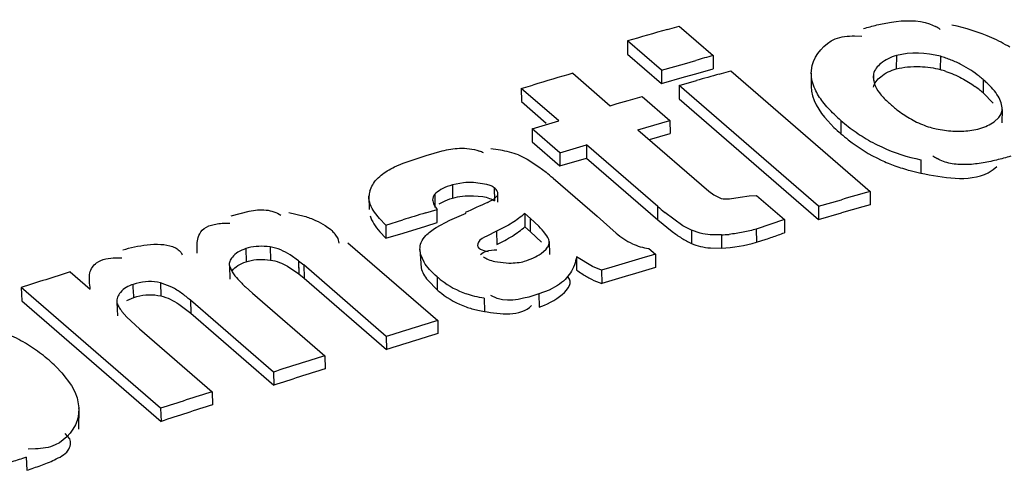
# Model space of a CAD drawing. Header units: inches. Extents: x 0 to 117, y 0 to 83.
# Tile 43 of 70: x 100.062 to 100.316, y 25.031 to 25.147. Entities that reach past the tile are written whole.
import ezdxf

# ---------------------------------------------------------------- set-up
doc = ezdxf.new("R2010")
doc.units = ezdxf.units.IN
doc.header["$LTSCALE"] = 6.4311023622
doc.header["$MEASUREMENT"] = 0
doc.layers.get('0').update_dxf_attribs({"linetype": 'CONTINUOUS'})

msp = doc.modelspace()

# ---------------------------------------------------------------- linework, layer by layer
at = {"color": 7, "linetype": 'CONTINUOUS'}
for p, q in [((100.2290362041, 25.1446562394), (100.2319805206, 25.1454962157)), ((100.2319805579, 25.145505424), (100.2407339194, 25.1379247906)), ((100.2965336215, 25.1460657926), (100.2980700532, 25.1453958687)), ((100.2771673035, 25.1429777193), (100.2790652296, 25.1429314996)), ((100.2187310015, 25.141690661), (100.2187331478, 25.1382817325)), ((100.227484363, 25.1341100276), (100.2187310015, 25.141690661)), ((100.2187331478, 25.1382817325), (100.2274865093, 25.130701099)), ((100.2407339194, 25.1379247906), (100.2407265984, 25.1345131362)), ((100.2879730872, 25.1378886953), (100.2879403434, 25.1344698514)), ((100.2993105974, 25.1377164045), (100.2992731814, 25.1342970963)), ((100.227484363, 25.1341100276), (100.2333730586, 25.1358112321)), ((100.2333730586, 25.1358112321), (100.2363174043, 25.1366572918)), ((100.2660478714, 25.1333804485), (100.2663018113, 25.1353338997)), ((100.2045831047, 25.1333571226), (100.2142385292, 25.1249952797)), ((100.227484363, 25.1341100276), (100.2274865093, 25.130701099)), ((100.2274865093, 25.130701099), (100.2333709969, 25.1323988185)), ((100.2333709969, 25.1323988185), (100.2363132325, 25.1332434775)), ((100.2363132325, 25.1332434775), (100.2407265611, 25.1345039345)), ((100.2423332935, 25.1331406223), (100.2452776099, 25.1339805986)), ((100.2452776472, 25.1339898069), (100.2811931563, 25.1028860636)), ((100.2660450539, 25.1333804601), (100.2660269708, 25.1299707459)), ((100.2819619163, 25.1322891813), (100.2822950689, 25.1305767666)), ((100.2820742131, 25.1331747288), (100.2819881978, 25.1322889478)), ((100.2820735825, 25.1331747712), (100.282060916, 25.1314678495)), ((100.1913335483, 25.1294561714), (100.1942778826, 25.1303260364)), ((100.2320280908, 25.1301750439), (100.2364446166, 25.1314502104)), ((100.2320280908, 25.1301750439), (100.2320302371, 25.1267661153)), ((100.2679435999, 25.0990713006), (100.2320280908, 25.1301750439)), ((100.3103327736, 25.131719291), (100.3102927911, 25.1282984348)), ((100.1913335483, 25.1294561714), (100.1913578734, 25.1260537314)), ((100.2009889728, 25.1210943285), (100.1913335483, 25.1294561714)), ((100.2188197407, 25.1263355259), (100.2224847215, 25.1274045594)), ((100.2224847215, 25.1274045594), (100.2296344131, 25.1212127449)), ((100.3102927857, 25.128298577), (100.3129253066, 25.1256858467)), ((100.1913578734, 25.1260537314), (100.1977410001, 25.1205257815)), ((100.2142385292, 25.1249952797), (100.2160710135, 25.1255319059)), ((100.2160710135, 25.1255319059), (100.2188197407, 25.1263355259)), ((100.2320302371, 25.1267661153), (100.2679457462, 25.095662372)), ((100.3152278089, 25.1239863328), (100.3151878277, 25.1205658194)), ((100.1940862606, 25.1190474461), (100.2009889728, 25.1210943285)), ((100.2213882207, 25.1188034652), (100.2296344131, 25.1212127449)), ((100.2296344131, 25.1212127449), (100.2296433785, 25.117805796)), ((100.2702829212, 25.1210496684), (100.2718626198, 25.119415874)), ((100.2736908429, 25.1211724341), (100.2736762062, 25.1177586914)), ((100.3131400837, 25.1208377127), (100.3143474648, 25.1219700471)), ((100.1940862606, 25.1190474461), (100.194115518, 25.1156464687)), ((100.2012359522, 25.1128556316), (100.1940862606, 25.1190474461)), ((100.2213882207, 25.1188034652), (100.2396633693, 25.1029767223)), ((100.2243297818, 25.1162549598), (100.2296433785, 25.117805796)), ((100.2982403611, 25.119015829), (100.3008895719, 25.1185835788)), ((100.194115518, 25.1156464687), (100.2012652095, 25.1094546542)), ((100.2012359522, 25.1128556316), (100.2081386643, 25.114902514)), ((100.2081386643, 25.114902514), (100.2081629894, 25.111500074)), ((100.226480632, 25.0990179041), (100.2081386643, 25.114902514)), ((100.1647113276, 25.1114752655), (100.1668170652, 25.112136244)), ((100.1668170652, 25.112136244), (100.1688591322, 25.1127688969)), ((100.1688591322, 25.1127688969), (100.1709217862, 25.1133326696)), ((100.1906125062, 25.112294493), (100.192877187, 25.1112198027)), ((100.2012359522, 25.1128556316), (100.2012652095, 25.1094546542)), ((100.1586961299, 25.1092146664), (100.1609200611, 25.1101759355)), ((100.1609200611, 25.1101759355), (100.1647113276, 25.1114752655)), ((100.192877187, 25.1112198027), (100.1958320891, 25.1092747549)), ((100.2012652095, 25.1094546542), (100.2081629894, 25.111500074)), ((100.2081629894, 25.111500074), (100.226504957, 25.0956154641)), ((100.2942698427, 25.1110599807), (100.2942504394, 25.1076448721)), ((100.3129296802, 25.108507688), (100.3138315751, 25.1093312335)), ((100.1958320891, 25.1092747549), (100.1976909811, 25.1078390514)), ((100.3116391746, 25.1077121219), (100.3129296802, 25.108507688)), ((100.1764278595, 25.105108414), (100.1735916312, 25.1045971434)), ((100.1735916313, 25.1045971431), (100.1736406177, 25.1012020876)), ((100.1824598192, 25.1047173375), (100.1790235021, 25.1051806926)), ((100.1995117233, 25.1063140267), (100.2108331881, 25.0965093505)), ((100.1523138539, 25.1029708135), (100.1528209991, 25.104230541)), ((100.1690267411, 25.1021562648), (100.1690803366, 25.0987622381)), ((100.1790229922, 25.1017859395), (100.1814152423, 25.1015576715)), ((100.1843062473, 25.1009843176), (100.1851896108, 25.1018132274)), ((100.184351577, 25.1038292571), (100.1843971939, 25.1004331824)), ((100.1851901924, 25.101812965), (100.1852125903, 25.1000912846)), ((100.2396634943, 25.1029767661), (100.2409203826, 25.1019882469)), ((100.2409203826, 25.1019882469), (100.2428305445, 25.1010391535)), ((100.2477344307, 25.1014608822), (100.2500067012, 25.1017511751)), ((100.2500067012, 25.1017511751), (100.2519521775, 25.1018852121)), ((100.251952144, 25.101885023), (100.2591352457, 25.0956642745)), ((100.2811931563, 25.1028860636), (100.2811858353, 25.0994744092)), ((100.1520809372, 25.1016358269), (100.1521407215, 25.0982448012)), ((100.1825855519, 25.1000573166), (100.1843062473, 25.1009843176)), ((100.2679435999, 25.0990713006), (100.2738322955, 25.1007725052)), ((100.1165311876, 25.0966241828), (100.1212264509, 25.0978361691)), ((100.131412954, 25.0974897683), (100.1354178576, 25.0965263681)), ((100.1547950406, 25.095886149), (100.1535105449, 25.0975467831)), ((100.1666850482, 25.097372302), (100.1696295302, 25.0982633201)), ((100.1696843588, 25.0948792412), (100.1696294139, 25.098272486)), ((100.17294128, 25.0955168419), (100.1771004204, 25.0972600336)), ((100.1922091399, 25.097187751), (100.1922527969, 25.0937910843)), ((100.1936791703, 25.0959146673), (100.1922091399, 25.097187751)), ((100.226504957, 25.0956154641), (100.226480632, 25.0990179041)), ((100.2329827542, 25.0940385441), (100.2282879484, 25.0974908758)), ((100.2679435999, 25.0990713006), (100.2679457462, 25.095662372)), ((100.2679457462, 25.095662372), (100.2738302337, 25.0973600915)), ((100.1147340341, 25.0947328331), (100.1162579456, 25.0947486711)), ((100.1563804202, 25.0942160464), (100.1547950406, 25.095886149)), ((100.15637989, 25.0942157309), (100.1607963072, 25.0955730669)), ((100.15637989, 25.0942157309), (100.1564443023, 25.0908253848)), ((100.1667421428, 25.0939769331), (100.1696844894, 25.0948700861)), ((100.1693718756, 25.0936133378), (100.17294128, 25.0955168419)), ((100.1958304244, 25.0939272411), (100.1936789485, 25.0959146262)), ((100.1937228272, 25.0925180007), (100.1936791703, 25.0959146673)), ((100.2157693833, 25.0921805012), (100.2108331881, 25.0965093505)), ((100.2265048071, 25.0956154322), (100.2302300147, 25.0925682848)), ((100.2591351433, 25.0956656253), (100.2518846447, 25.0931995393)), ((100.2591352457, 25.0956642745), (100.2591442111, 25.0922573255)), ((100.1433194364, 25.0919063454), (100.1440157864, 25.0907336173)), ((100.1548589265, 25.0924948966), (100.1564437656, 25.090825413)), ((100.1564443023, 25.0908253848), (100.1608575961, 25.0921802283)), ((100.1608575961, 25.0921802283), (100.1667421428, 25.0939769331)), ((100.1849600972, 25.0926417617), (100.1824054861, 25.0913800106)), ((100.1849598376, 25.0926419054), (100.1850106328, 25.0892469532)), ((100.1937228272, 25.0925180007), (100.1922527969, 25.0937910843)), ((100.1937230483, 25.0925180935), (100.1965529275, 25.0898264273)), ((100.2351553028, 25.0928818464), (100.2329827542, 25.0940385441)), ((100.2351553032, 25.0928817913), (100.23517918, 25.0894793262)), ((100.2374290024, 25.0921423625), (100.2351560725, 25.0928827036)), ((100.2428745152, 25.0916969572), (100.2428945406, 25.0882937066)), ((100.2518846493, 25.0931981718), (100.2518990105, 25.0897927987)), ((100.1077848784, 25.0869665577), (100.1078023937, 25.089725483)), ((100.1078023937, 25.089725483), (100.1080449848, 25.0910115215)), ((100.1440157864, 25.0907336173), (100.1442956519, 25.0895996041)), ((100.1466570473, 25.0896833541), (100.169776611, 25.0696612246)), ((100.1985181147, 25.0899986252), (100.1985621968, 25.0866022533)), ((100.2518990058, 25.0897941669), (100.2543844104, 25.0905756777)), ((100.1203155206, 25.0881545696), (100.120402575, 25.0847712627)), ((100.1265842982, 25.0886021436), (100.1266682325, 25.0852184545)), ((100.1338932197, 25.085027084), (100.1317475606, 25.0865432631)), ((100.1654279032, 25.0865771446), (100.1652098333, 25.0879737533)), ((100.1652098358, 25.0879736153), (100.1654903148, 25.0831860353)), ((100.1662649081, 25.0846869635), (100.1654266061, 25.0865765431)), ((100.1964096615, 25.0868916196), (100.1977247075, 25.088031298)), ((100.2241747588, 25.0881919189), (100.2258786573, 25.0867162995)), ((100.2258786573, 25.0867162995), (100.2259108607, 25.0833161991)), ((100.2400815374, 25.0883356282), (100.242894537, 25.0882942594)), ((100.0868125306, 25.0858025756), (100.0883825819, 25.0858216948)), ((100.1338936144, 25.0850271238), (100.1352795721, 25.0839378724)), ((100.1845234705, 25.0848453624), (100.1881524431, 25.0844469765)), ((100.2055298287, 25.086030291), (100.2055732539, 25.0826335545)), ((100.2096745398, 25.0835163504), (100.2055300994, 25.0860304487)), ((100.0751183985, 25.0821997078), (100.0802635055, 25.0777439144)), ((100.1161002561, 25.0837094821), (100.1168048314, 25.0821429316)), ((100.1161002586, 25.0837093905), (100.1161929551, 25.0803276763)), ((100.1310593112, 25.0836174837), (100.1339990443, 25.0816241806)), ((100.1339263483, 25.0835417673), (100.1339502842, 25.0831543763)), ((100.1339979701, 25.081624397), (100.1353601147, 25.0805538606)), ((100.1565270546, 25.0655370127), (100.135279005, 25.0839383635)), ((100.1352795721, 25.0839378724), (100.1353601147, 25.0805538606)), ((100.2120266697, 25.082566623), (100.2096745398, 25.0835163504)), ((100.2120268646, 25.0825666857), (100.2120689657, 25.0791695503)), ((100.0983512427, 25.0793413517), (100.0984559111, 25.0759642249)), ((100.1012878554, 25.0782184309), (100.0983518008, 25.0793420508)), ((100.135360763, 25.0805533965), (100.1566088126, 25.0621520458)), ((100.1672188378, 25.0800251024), (100.1696705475, 25.0775233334)), ((100.1696055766, 25.0809134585), (100.1696705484, 25.0775232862)), ((100.062471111, 25.0781078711), (100.0625944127, 25.0747361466)), ((100.0983866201, 25.0470041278), (100.062471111, 25.0781078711)), ((100.1202845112, 25.0782773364), (100.1220407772, 25.0767020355)), ((100.1220405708, 25.0767019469), (100.1406832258, 25.060556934)), ((100.1984723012, 25.0774525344), (100.1958752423, 25.0764649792)), ((100.1958752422, 25.0764649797), (100.1959296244, 25.0730715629)), ((100.200695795, 25.0786864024), (100.1984723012, 25.0774525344)), ((100.0625944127, 25.0747361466), (100.0985099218, 25.0436324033)), ((100.0871468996, 25.0742489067), (100.087260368, 25.0708738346)), ((100.0897060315, 25.0747978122), (100.091469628, 25.0755921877)), ((100.1030516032, 25.0738612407), (100.1061542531, 25.0714911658)), ((100.1060514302, 25.0748694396), (100.1061539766, 25.0714910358)), ((100.1274336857, 25.0563518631), (100.1060514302, 25.0748694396)), ((100.1817391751, 25.0753530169), (100.1818021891, 25.0719628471)), ((100.1851494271, 25.0752876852), (100.1834673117, 25.0760633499)), ((100.0883936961, 25.0719913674), (100.0897055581, 25.0705046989)), ((100.1061539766, 25.0714910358), (100.1275362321, 25.0529734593)), ((100.0897055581, 25.0705046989), (100.0929268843, 25.0674929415)), ((100.169776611, 25.0696612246), (100.1698489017, 25.0662733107)), ((100.0929266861, 25.0674928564), (100.1116361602, 25.0512899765)), ((100.1565270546, 25.0655370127), (100.1566088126, 25.0621520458)), ((100.1406832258, 25.060556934), (100.1407763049, 25.0571755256)), ((100.0713972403, 25.0577569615), (100.0729547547, 25.0561446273)), ((100.0729547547, 25.0561446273), (100.0754126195, 25.0529134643)), ((100.1274336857, 25.0563518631), (100.1275362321, 25.0529734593)), ((100.0754126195, 25.0529134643), (100.0762915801, 25.0512900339)), ((100.0762915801, 25.0512900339), (100.0769098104, 25.0496870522)), ((100.1116361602, 25.0512899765), (100.1117499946, 25.0479151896)), ((100.0769098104, 25.0496870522), (100.077356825, 25.0471278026)), ((100.0773309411, 25.0416552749), (100.0773592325, 25.0471278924)), ((100.0983866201, 25.0470041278), (100.0985099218, 25.0436324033)), ((100.0749817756, 25.0391121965), (100.0738147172, 25.0405256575)), ((100.0661780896, 25.036533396), (100.0642256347, 25.0365092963)), ((100.0637505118, 25.0343851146), (100.0638993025, 25.031021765))]:
    msp.add_line(p, q, dxfattribs=at)
for points in [[(100.1735916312, 25.1045971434), (100.1729064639, 25.1043783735), (100.1722640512, 25.1041457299), (100.171664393, 25.1038992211), (100.171105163, 25.103637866), (100.1705886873, 25.1033626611), (100.1701219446, 25.1030765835)], [(100.1701219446, 25.1030765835), (100.1697072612, 25.1027806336), (100.1693423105, 25.1024738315), (100.1690270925, 25.1021561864)], [(100.1701849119, 25.0996897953), (100.1706463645, 25.0999730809), (100.1711542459, 25.1002435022), (100.1717076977, 25.1005015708), (100.1723064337, 25.1007474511), (100.1729507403, 25.10098096), (100.1736406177, 25.1012020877)], [(100.242830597, 25.1010392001), (100.2433458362, 25.100983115), (100.2438695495, 25.1009568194), (100.244401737, 25.1009603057), (100.2449438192, 25.1009989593), (100.2454943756, 25.1010673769), (100.2460491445, 25.1011493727), (100.2466067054, 25.1012395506), (100.2471684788, 25.1013432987), (100.2477344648, 25.1014606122)], [(100.126584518, 25.0886025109), (100.1258441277, 25.0886894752), (100.1251132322, 25.0887419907), (100.1243918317, 25.0887600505), (100.1236779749, 25.0887432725), (100.1229736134, 25.0886920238), (100.1222846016, 25.0886074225), (100.1216128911, 25.0884898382), (100.1209565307, 25.0883388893), (100.1203155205, 25.0881545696)], [(100.1204025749, 25.0847712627), (100.1210638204, 25.0849589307), (100.1217338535, 25.0851118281), (100.122412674, 25.0852299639)], [(100.122412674, 25.0852299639), (100.1231003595, 25.0853130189), (100.123796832, 25.0853613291), (100.1245018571, 25.0853758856), (100.1252153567, 25.0853570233), (100.1259374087, 25.0853044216), (100.1266680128, 25.0852180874)], [(100.1338936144, 25.0850271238), (100.1338929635, 25.0846649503), (100.133897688, 25.0842970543), (100.1339077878, 25.0839234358), (100.1339703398, 25.0827682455)], [(100.1339703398, 25.0827682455), (100.1339834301, 25.0823857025), (100.1339926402, 25.0820044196), (100.1339979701, 25.081624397)], [(100.0983516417, 25.079341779), (100.0976017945, 25.0794909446), (100.0968414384, 25.0795919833), (100.0960705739, 25.0796448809), (100.0952863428, 25.0796496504), (100.0944916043, 25.0796062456), (100.0936949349, 25.0795145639), (100.092899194, 25.0793745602), (100.0921015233, 25.0791862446), (100.0913019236, 25.0789495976)], [(100.0914696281, 25.0755921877), (100.091462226, 25.0759649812), (100.0914503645, 25.0763372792), (100.0914340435, 25.0767090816), (100.0914110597, 25.0770796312), (100.0913836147, 25.0774496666), (100.0913583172, 25.077821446), (100.0913373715, 25.0781957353), (100.0913185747, 25.0785717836), (100.0913019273, 25.0789495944)], [(100.091469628, 25.0755921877), (100.0922590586, 25.0758222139), (100.0930451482, 25.0760052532), (100.0938278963, 25.0761413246), (100.0946072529, 25.0762307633)], [(100.0946072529, 25.0762307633), (100.0953832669, 25.0762732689), (100.0961560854, 25.0762679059), (100.0969257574, 25.0762143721), (100.0976922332, 25.0761129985), (100.0984555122, 25.0759637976)]]:
    msp.add_lwpolyline(points, dxfattribs=at)
for centre, radius, start, end in [((100.2931278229, 25.1360095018), 0.0106079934, 54.7244831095, 62.2317226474), ((100.2940025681, 25.1012932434), 0.0451910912, 65.7194952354, 79.4256772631), ((101.1754056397, 21.8366928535), 3.4406738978, 105.9652030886, 106.1437748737), ((100.2945109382, 25.1024055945), 0.0439680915, 58.893368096, 65.7273111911), ((100.6304766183, 23.7615765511), 1.4304574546, 105.8107167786, 105.9946541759), ((100.2917598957, 25.1107485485), 0.0280062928, 71.2793404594, 74.3570435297), ((100.291945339, 25.1113008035), 0.0274237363, 68.2069934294, 71.2759634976), ((101.0377060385, 22.2731556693), 2.9790591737, 106.23989793, 106.4464429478), ((101.0866036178, 22.1809594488), 3.0705318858, 105.9595698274, 106.0738896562), ((100.2917225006, 25.1073363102), 0.0279973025, 71.2108634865, 74.3560345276), ((100.2910048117, 25.1095931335), 0.02937641, 51.4656749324, 56.7284262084), ((100.2894242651, 25.1075905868), 0.0319275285, 49.0898988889, 51.4857637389), ((100.2906243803, 25.1057242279), 0.0299389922, 51.4852752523, 54.0446903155), ((100.2899548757, 25.1081476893), 0.031159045, 46.7564667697, 49.1563965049), ((100.2893827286, 25.104167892), 0.0319299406, 49.0899595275, 51.4810167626), ((100.3071280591, 25.1488236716), 0.0312833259, 226.6741816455, 229.1679802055), ((100.3101972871, 25.1522883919), 0.0359117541, 229.0772026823, 231.3077029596), ((100.3024625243, 25.1544782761), 0.0440123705, 226.0301568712, 229.1774823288), ((100.3073811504, 25.1487660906), 0.0314020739, 231.3006090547, 234.8016683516), ((100.3056431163, 25.1580195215), 0.0487714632, 229.0695207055, 231.9638021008), ((100.3022687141, 25.1536875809), 0.0432803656, 231.9486933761, 238.5250907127), ((100.3024362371, 25.1510540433), 0.0439968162, 225.9803348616, 229.1800332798), ((100.3048150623, 25.1536952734), 0.0475506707, 229.0912454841, 232.0397076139), ((100.3033842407, 25.1417140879), 0.023273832, 253.3014073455, 257.230643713), ((100.3027873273, 25.1546019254), 0.0443309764, 238.5704470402, 245.2184345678), ((100.1763504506, 25.1015389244), 0.0124762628, 65.0075126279, 70.3865425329), ((100.1805530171, 25.0840057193), 0.0300303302, 75.0510989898, 84.3421105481), ((100.1808528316, 25.0852345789), 0.0287657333, 70.1682524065, 74.9966711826), ((100.303365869, 25.1558821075), 0.0457357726, 245.2326358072, 258.5284053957), ((100.3033648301, 25.1200941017), 0.0100073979, 233.279054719, 240.6972459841), ((100.1542233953, 25.0541003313), 0.069117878, 49.0628797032, 51.0316774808), ((100.303616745, 25.1537936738), 0.0470896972, 255.1252725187, 258.5271539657), ((100.1783188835, 25.0838416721), 0.0213506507, 88.1087696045, 95.081337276), ((100.1584610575, 25.1012100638), 0.0063944, 164.0166459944, 176.1726894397), ((100.7315510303, 23.513640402), 1.6518155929, 105.8216723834, 106.0872225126), ((101.0395199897, 22.4358382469), 2.7694727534, 105.8916451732, 106.04992902), ((100.8010793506, 23.01051826), 2.1811501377, 106.9090374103, 107.0707858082), ((100.2868096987, 25.168578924), 0.0920777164, 229.0655150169, 230.5377944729), ((100.241280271, 25.1279720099), 0.0363098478, 272.5164215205, 275.6581385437), ((100.2105688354, 25.2216901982), 0.1382418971, 288.478488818, 289.8791697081), ((100.1879377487, 25.2847987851), 0.205285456, 289.8298365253, 290.2957483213), ((100.2411887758, 25.1263267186), 0.0380714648, 272.5680073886, 286.3389555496), ((100.1008287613, 25.0851334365), 0.0034510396, 22.803536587, 37.2785502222), ((100.9088281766, 22.7761757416), 2.4093507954, 106.4666904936, 106.8104911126), ((101.0750360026, 21.9636065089), 3.2749666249, 107.777500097, 108.0100174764), ((100.2299155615, 25.1173467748), 0.0423977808, 234.9600471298, 237.1773933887), ((101.1385569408, 22.0041830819), 3.2115295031, 106.5097194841, 106.7674611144), ((100.185833, 25.0996293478), 0.0247707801, 229.0734854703, 232.3373574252), ((100.1849373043, 25.0984523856), 0.023291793, 232.3125507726, 250.4637511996), ((100.1859074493, 25.0962511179), 0.0247865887, 229.0741901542, 232.2948385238), ((100.1850038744, 25.0950660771), 0.0232963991, 232.2705171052, 250.1509725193), ((100.1854316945, 25.0963343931), 0.0246346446, 250.2166633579, 257.6149841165), ((100.1858417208, 25.0981180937), 0.0264647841, 257.5761953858, 261.2201426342), ((100.8844267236, 22.7452242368), 2.4318078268, 107.0901494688, 107.4170357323), ((101.1246286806, 21.9686802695), 3.2413932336, 107.1310589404, 107.3761254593), ((100.0425690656, 25.0283184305), 0.0412058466, 59.4093747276, 66.6552351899), ((100.0433450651, 25.0296755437), 0.0396427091, 55.7234897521, 59.3766592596), ((100.0425980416, 25.0285987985), 0.0409531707, 52.2043890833, 55.7082707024), ((100.03959073, 25.0247438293), 0.0458423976, 49.0618971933, 52.1870423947), ((100.0417846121, 25.0271446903), 0.0425913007, 45.9509366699, 49.1750992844), ((100.8717393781, 22.729028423), 2.4434453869, 107.4089962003, 107.734893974), ((101.117421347, 21.950151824), 3.2568964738, 107.4497816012, 107.6941076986), ((100.8591312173, 22.7127870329), 2.4550563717, 107.7263730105, 108.0513049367), ((100.0684305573, 25.0467535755), 0.0089341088, 348.8310879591, 2.4006772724), ((101.1103044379, 21.9316155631), 3.2723656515, 107.7670372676, 108.0106398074)]:
    msp.add_arc(centre, radius, start, end, dxfattribs=at)
msp.add_ellipse((100.2487465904, 20.3475022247), major_axis=(2.8267585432, 4.7899596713), ratio=0.6502766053, start_param=0.7526871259, end_param=0.7540464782, dxfattribs=at)
for points, knots in [([(100.2794634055, 25.144886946), (100.2806206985, 25.1452099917), (100.2830130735, 25.1458473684), (100.2854416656, 25.1463435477), (100.2867008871, 25.1465365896)], [0, 0, 0, 0, 0.4853769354, 1, 1, 1, 1]), ([(100.2663018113, 25.1353338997), (100.2670673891, 25.1382533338), (100.2706721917, 25.1426030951), (100.2754945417, 25.1429540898), (100.2771673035, 25.1429777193)], [0, 0, 0, 0, 0.6433805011, 1, 1, 1, 1]), ([(100.2879730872, 25.1378886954), (100.2865381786, 25.1374883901), (100.2841351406, 25.1363948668), (100.2823418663, 25.1342456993), (100.2820742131, 25.1331747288)], [0, 0, 0, 0, 0.5743733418, 1, 1, 1, 1]), ([(100.2879403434, 25.1344698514), (100.2888890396, 25.1347345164), (100.2909322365, 25.1350587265), (100.2929922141, 25.1351004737), (100.2940622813, 25.135059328)], [0, 0, 0, 0, 0.4790990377, 1, 1, 1, 1]), ([(100.2940622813, 25.135059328), (100.2949743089, 25.1350242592), (100.2967285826, 25.1348679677), (100.2984584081, 25.1345244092), (100.2992725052, 25.1342964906)], [0, 0, 0, 0, 0.5191404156, 1, 1, 1, 1]), ([(100.3071209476, 25.134154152), (100.3063588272, 25.1346537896), (100.3047365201, 25.1356114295), (100.3030267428, 25.1364046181), (100.3021265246, 25.1367645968)], [0, 0, 0, 0, 0.4845212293, 1, 1, 1, 1]), ([(100.2670138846, 25.1292441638), (100.2667115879, 25.1299035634), (100.2662249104, 25.1312524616), (100.26604488, 25.1326815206), (100.2660478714, 25.1333804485)], [0, 0, 0, 0, 0.5092872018, 1, 1, 1, 1]), ([(100.2820475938, 25.1297575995), (100.2823152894, 25.1308277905), (100.2841055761, 25.1329760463), (100.2865067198, 25.1340696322), (100.2879403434, 25.1344698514)], [0, 0, 0, 0, 0.4256684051, 1, 1, 1, 1]), ([(100.3007400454, 25.1338416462), (100.3021314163, 25.1333680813), (100.3047234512, 25.1322423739), (100.3071165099, 25.1307470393), (100.3082031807, 25.1299591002)], [0, 0, 0, 0, 0.5226667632, 1, 1, 1, 1]), ([(100.2822950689, 25.1305767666), (100.2826035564, 25.1297646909), (100.2836214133, 25.1281381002), (100.2849228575, 25.1267659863), (100.2856631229, 25.1260661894)], [0, 0, 0, 0, 0.460266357, 1, 1, 1, 1]), ([(100.3152278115, 25.1239865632), (100.3152810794, 25.1251814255), (100.3142342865, 25.1278600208), (100.3123889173, 25.1298213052), (100.3113019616, 25.1308454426)], [0, 0, 0, 0, 0.4447141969, 1, 1, 1, 1]), ([(100.2719056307, 25.1228023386), (100.2708886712, 25.1237859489), (100.2690418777, 25.1257745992), (100.2675525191, 25.1280692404), (100.2670138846, 25.1292441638)], [0, 0, 0, 0, 0.5225881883, 1, 1, 1, 1]), ([(100.2892807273, 25.1231055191), (100.2903742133, 25.1223349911), (100.2927454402, 25.1208860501), (100.2953257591, 25.1198332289), (100.2966968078, 25.1194217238)], [0, 0, 0, 0, 0.4830674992, 1, 1, 1, 1]), ([(100.3143474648, 25.1219700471), (100.314597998, 25.1222750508), (100.3150126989, 25.1229021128), (100.3152117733, 25.1236386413), (100.3152272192, 25.1239863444)], [0, 0, 0, 0, 0.5314113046, 1, 1, 1, 1]), ([(100.3094836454, 25.1191008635), (100.3101705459, 25.1192925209), (100.3114486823, 25.1197632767), (100.3126258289, 25.1204537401), (100.3131400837, 25.1208377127)], [0, 0, 0, 0, 0.5263292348, 1, 1, 1, 1]), ([(100.3008895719, 25.1185835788), (100.3023697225, 25.1184252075), (100.3052595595, 25.1183494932), (100.3081422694, 25.1187263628), (100.3094836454, 25.1191008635)], [0, 0, 0, 0, 0.5166463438, 1, 1, 1, 1]), ([(100.1709217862, 25.1133326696), (100.1716545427, 25.1135124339), (100.173131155, 25.1138240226), (100.174633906, 25.1139883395), (100.1753863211, 25.1140197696)], [0, 0, 0, 0, 0.5004688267, 1, 1, 1, 1]), ([(100.1753863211, 25.1140197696), (100.1762450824, 25.114055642), (100.1779962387, 25.1139942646), (100.179706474, 25.1135876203), (100.180538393, 25.1132912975)], [0, 0, 0, 0, 0.4932265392, 1, 1, 1, 1]), ([(100.3174373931, 25.1119474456), (100.3162203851, 25.1116077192), (100.3137055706, 25.1109256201), (100.3111526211, 25.1103869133), (100.3098269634, 25.1101780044)], [0, 0, 0, 0, 0.4849394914, 1, 1, 1, 1]), ([(100.2840550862, 25.1109844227), (100.2852172, 25.110440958), (100.2876710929, 25.1094260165), (100.2902056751, 25.1086333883), (100.2915285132, 25.1082819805)], [0, 0, 0, 0, 0.4838201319, 1, 1, 1, 1]), ([(100.3019095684, 25.1101204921), (100.3013063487, 25.1102428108), (100.3001204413, 25.1105643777), (100.2989976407, 25.1110690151), (100.2984669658, 25.111367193)], [0, 0, 0, 0, 0.502772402, 1, 1, 1, 1]), ([(100.3098269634, 25.1101780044), (100.3084919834, 25.1099676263), (100.3058508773, 25.1096889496), (100.3031815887, 25.1098625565), (100.3019095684, 25.1101204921)], [0, 0, 0, 0, 0.5101055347, 1, 1, 1, 1]), ([(100.1528209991, 25.104230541), (100.1530912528, 25.1047465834), (100.1538039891, 25.105777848), (100.1547028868, 25.1066452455), (100.1552098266, 25.1070674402)], [0, 0, 0, 0, 0.4689280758, 1, 1, 1, 1]), ([(100.1552104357, 25.1070660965), (100.155711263, 25.1074828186), (100.1568412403, 25.108262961), (100.158050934, 25.108904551), (100.1586961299, 25.1092146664)], [0, 0, 0, 0, 0.4764768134, 1, 1, 1, 1]), ([(100.1843525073, 25.1038295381), (100.1841122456, 25.1040376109), (100.1834953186, 25.104392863), (100.1828293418, 25.1046165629), (100.1824598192, 25.1047173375)], [0, 0, 0, 0, 0.4534987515, 1, 1, 1, 1]), ([(100.1690267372, 25.1021565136), (100.1688443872, 25.1019552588), (100.1685571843, 25.1015150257), (100.1684737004, 25.100997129), (100.1684775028, 25.1007584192)], [0, 0, 0, 0, 0.5321746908, 1, 1, 1, 1]), ([(100.1736406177, 25.1012020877), (100.1744565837, 25.1014493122), (100.1762536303, 25.1017511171), (100.1780662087, 25.1018157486), (100.1790229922, 25.1017859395)], [0, 0, 0, 0, 0.4710882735, 1, 1, 1, 1]), ([(100.1851901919, 25.1018130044), (100.1853594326, 25.1021085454), (100.1852855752, 25.1030182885), (100.184680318, 25.1035454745), (100.1843523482, 25.1038295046)], [0, 0, 0, 0, 0.4397656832, 1, 1, 1, 1]), ([(100.1535105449, 25.0975467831), (100.1530798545, 25.0981839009), (100.1523359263, 25.0994558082), (100.1520321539, 25.1009428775), (100.1520791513, 25.1016360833)], [0, 0, 0, 0, 0.5253570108, 1, 1, 1, 1]), ([(100.1684775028, 25.1007584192), (100.1684844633, 25.1003214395), (100.1687889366, 25.0994091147), (100.1693230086, 25.0986518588), (100.1696298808, 25.0982727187)], [0, 0, 0, 0, 0.4725709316, 1, 1, 1, 1]), ([(100.1814152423, 25.1015576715), (100.1820048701, 25.1014572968), (100.1830472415, 25.1012149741), (100.1840392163, 25.1007421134), (100.1843962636, 25.1004329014)], [0, 0, 0, 0, 0.5587521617, 1, 1, 1, 1]), ([(100.1212264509, 25.0978361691), (100.122655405, 25.0980938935), (100.1254591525, 25.0983914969), (100.1282927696, 25.0975410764), (100.1293768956, 25.0967456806)], [0, 0, 0, 0, 0.519201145, 1, 1, 1, 1]), ([(100.1922082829, 25.0971899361), (100.1912095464, 25.0962954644), (100.1888761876, 25.0946136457), (100.1863380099, 25.0932828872), (100.1849603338, 25.0926436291)], [0, 0, 0, 0, 0.4688695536, 1, 1, 1, 1]), ([(100.1080449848, 25.0910115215), (100.1082517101, 25.091699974), (100.1090904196, 25.093188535), (100.1106263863, 25.0939512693), (100.1114909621, 25.0942221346)], [0, 0, 0, 0, 0.4423962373, 1, 1, 1, 1]), ([(100.1114909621, 25.0942221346), (100.1119661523, 25.0943710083), (100.1130416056, 25.0946072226), (100.1141360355, 25.094705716), (100.1147340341, 25.0947328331)], [0, 0, 0, 0, 0.454108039, 1, 1, 1, 1]), ([(100.1354178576, 25.0965263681), (100.1364003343, 25.0962195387), (100.1382431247, 25.0955375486), (100.1399894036, 25.0946275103), (100.1407735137, 25.09412483)], [0, 0, 0, 0, 0.5249578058, 1, 1, 1, 1]), ([(100.1407735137, 25.09412483), (100.141277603, 25.0938016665), (100.1421945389, 25.0931359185), (100.1429945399, 25.0923261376), (100.1433194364, 25.0919063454)], [0, 0, 0, 0, 0.5300766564, 1, 1, 1, 1]), ([(100.1523428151, 25.0966055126), (100.1525600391, 25.0958742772), (100.1533140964, 25.0944191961), (100.1543010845, 25.0931386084), (100.1548589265, 25.0924948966)], [0, 0, 0, 0, 0.4724467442, 1, 1, 1, 1]), ([(100.1667068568, 25.0915157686), (100.1670813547, 25.0919072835), (100.1679371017, 25.09265634), (100.1688719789, 25.0932985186), (100.1693718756, 25.0936133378)], [0, 0, 0, 0, 0.4783752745, 1, 1, 1, 1]), ([(100.1850100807, 25.0892492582), (100.18638682, 25.0898881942), (100.1889233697, 25.0912182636), (100.1912553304, 25.092898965), (100.1922535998, 25.0937928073)], [0, 0, 0, 0, 0.5311114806, 1, 1, 1, 1]), ([(100.1985181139, 25.0899986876), (100.1984406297, 25.0907069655), (100.1975178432, 25.0921353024), (100.1964588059, 25.0932984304), (100.1958304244, 25.0939272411)], [0, 0, 0, 0, 0.4449052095, 1, 1, 1, 1]), ([(100.2157697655, 25.0921807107), (100.2163849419, 25.0916412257), (100.217716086, 25.0906153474), (100.2191808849, 25.0897866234), (100.2199583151, 25.0894256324)], [0, 0, 0, 0, 0.4883810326, 1, 1, 1, 1]), ([(100.2302300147, 25.0925682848), (100.2310037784, 25.091980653), (100.2325863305, 25.0908457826), (100.234281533, 25.0898630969), (100.2351791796, 25.0894793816)], [0, 0, 0, 0, 0.4988158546, 1, 1, 1, 1]), ([(100.2428745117, 25.0916975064), (100.2419251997, 25.0916556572), (100.2400948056, 25.0916727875), (100.2382809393, 25.0919414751), (100.2374290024, 25.0921423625)], [0, 0, 0, 0, 0.5205234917, 1, 1, 1, 1]), ([(100.2518846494, 25.0931981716), (100.2507662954, 25.0928705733), (100.2484420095, 25.0923091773), (100.2460763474, 25.09195919), (100.2448601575, 25.0918390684)], [0, 0, 0, 0, 0.4881129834, 1, 1, 1, 1]), ([(100.0886886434, 25.087819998), (100.0896569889, 25.0881290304), (100.0917145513, 25.0886673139), (100.0938132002, 25.0890182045), (100.0949138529, 25.0891368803)], [0, 0, 0, 0, 0.4786741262, 1, 1, 1, 1]), ([(100.0949138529, 25.0891368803), (100.096081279, 25.0892627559), (100.098287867, 25.0893677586), (100.1005091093, 25.0890373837), (100.1014759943, 25.0886775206)], [0, 0, 0, 0, 0.5323024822, 1, 1, 1, 1]), ([(100.1652098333, 25.0879737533), (100.1651985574, 25.0885854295), (100.1654470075, 25.0899145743), (100.1662250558, 25.0910128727), (100.1667062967, 25.0915165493)], [0, 0, 0, 0, 0.4675778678, 1, 1, 1, 1]), ([(100.1824054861, 25.0913800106), (100.1816333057, 25.0909542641), (100.1801395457, 25.0905430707), (100.179959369, 25.0886199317), (100.1803559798, 25.0883027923)], [0, 0, 0, 0, 0.6345563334, 1, 1, 1, 1]), ([(100.1977247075, 25.088031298), (100.1979811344, 25.0883224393), (100.1984091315, 25.0889206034), (100.1985542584, 25.0896658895), (100.1985177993, 25.0899986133)], [0, 0, 0, 0, 0.5368426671, 1, 1, 1, 1]), ([(100.2199583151, 25.0894256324), (100.2206104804, 25.0891228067), (100.2219863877, 25.0885942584), (100.2234301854, 25.0882813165), (100.2241746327, 25.0881919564)], [0, 0, 0, 0, 0.4895331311, 1, 1, 1, 1]), ([(100.2351784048, 25.0894793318), (100.2359265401, 25.0891593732), (100.237541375, 25.0886476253), (100.2392141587, 25.0884045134), (100.2400815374, 25.0883356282)], [0, 0, 0, 0, 0.483244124, 1, 1, 1, 1]), ([(100.1014759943, 25.0886775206), (100.1018933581, 25.0885221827), (100.1026751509, 25.0881442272), (100.1033238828, 25.0875534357), (100.1035747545, 25.0872236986)], [0, 0, 0, 0, 0.5180371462, 1, 1, 1, 1]), ([(100.1203155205, 25.0881545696), (100.1196129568, 25.0879338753), (100.1183501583, 25.0873664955), (100.1172764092, 25.0864769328), (100.1168734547, 25.0859894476)], [0, 0, 0, 0, 0.5379671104, 1, 1, 1, 1]), ([(100.1317475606, 25.0865432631), (100.1309842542, 25.0870206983), (100.1293423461, 25.087911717), (100.1275376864, 25.0884695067), (100.1265846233, 25.0886028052)], [0, 0, 0, 0, 0.483352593, 1, 1, 1, 1]), ([(100.1803559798, 25.0883027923), (100.1806241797, 25.0880883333), (100.1814199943, 25.0877138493), (100.1822537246, 25.0874922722), (100.1827613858, 25.0873794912)], [0, 0, 0, 0, 0.3977126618, 1, 1, 1, 1]), ([(100.180838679, 25.0866560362), (100.1812378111, 25.0870703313), (100.1826268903, 25.0877283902), (100.1840969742, 25.0878355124), (100.1849848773, 25.0878402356)], [0, 0, 0, 0, 0.3931667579, 1, 1, 1, 1]), ([(100.1921835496, 25.0849205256), (100.1929564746, 25.0851552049), (100.1944189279, 25.0857081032), (100.1957930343, 25.0864628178), (100.1964096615, 25.0868916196)], [0, 0, 0, 0, 0.518186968, 1, 1, 1, 1]), ([(100.0801725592, 25.0818908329), (100.0803871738, 25.0829132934), (100.0821240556, 25.0854302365), (100.0851194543, 25.0857228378), (100.0868125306, 25.0858025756)], [0, 0, 0, 0, 0.3813350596, 1, 1, 1, 1]), ([(100.1168734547, 25.0859894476), (100.1165922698, 25.0856492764), (100.1161426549, 25.0849407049), (100.1160331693, 25.0840836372), (100.1161006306, 25.0837094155)], [0, 0, 0, 0, 0.5371757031, 1, 1, 1, 1]), ([(100.1168448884, 25.0824562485), (100.1172419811, 25.0829797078), (100.1183465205, 25.0839377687), (100.1196643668, 25.0845392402), (100.1204025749, 25.0847712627)], [0, 0, 0, 0, 0.4591921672, 1, 1, 1, 1]), ([(100.1266679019, 25.0852180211), (100.1274664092, 25.0851062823), (100.1289883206, 25.0846778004), (100.1303989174, 25.0839902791), (100.1310593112, 25.0836174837)], [0, 0, 0, 0, 0.5153186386, 1, 1, 1, 1]), ([(100.1696055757, 25.0809135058), (100.1689323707, 25.0814965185), (100.1677100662, 25.0826619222), (100.1666732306, 25.0840054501), (100.1662649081, 25.0846869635)], [0, 0, 0, 0, 0.5285136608, 1, 1, 1, 1]), ([(100.1815852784, 25.0860739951), (100.1819432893, 25.0857639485), (100.1829141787, 25.0852654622), (100.1839424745, 25.0849735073), (100.1845234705, 25.0848453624)], [0, 0, 0, 0, 0.4432153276, 1, 1, 1, 1]), ([(100.1881524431, 25.0844469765), (100.1888685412, 25.0844381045), (100.1902265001, 25.0844951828), (100.1915707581, 25.0847343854), (100.1921835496, 25.0849205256)], [0, 0, 0, 0, 0.527906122, 1, 1, 1, 1]), ([(100.2055298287, 25.086030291), (100.2054120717, 25.0853214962), (100.2050626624, 25.0838736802), (100.2044054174, 25.0825274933), (100.2039887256, 25.0818887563)], [0, 0, 0, 0, 0.4851034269, 1, 1, 1, 1]), ([(100.0802635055, 25.0777439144), (100.0801951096, 25.0784189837), (100.0800090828, 25.0797897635), (100.0800271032, 25.081197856), (100.0801725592, 25.0818908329)], [0, 0, 0, 0, 0.4893434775, 1, 1, 1, 1]), ([(100.1168048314, 25.0821429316), (100.1172425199, 25.0814697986), (100.1183658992, 25.0801330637), (100.1196022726, 25.0789144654), (100.1202845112, 25.0782773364)], [0, 0, 0, 0, 0.4624050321, 1, 1, 1, 1]), ([(100.1654916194, 25.0831862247), (100.1656498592, 25.0826298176), (100.1661362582, 25.0815120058), (100.166827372, 25.08051631), (100.1672188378, 25.0800251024)], [0, 0, 0, 0, 0.4794272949, 1, 1, 1, 1]), ([(100.2039887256, 25.0818887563), (100.203596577, 25.081287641), (100.2026028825, 25.0800935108), (100.2013810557, 25.0791396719), (100.200695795, 25.0786864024)], [0, 0, 0, 0, 0.4662557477, 1, 1, 1, 1]), ([(100.206934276, 25.0817176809), (100.20773381, 25.0812027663), (100.2093816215, 25.0802262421), (100.2111443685, 25.0794421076), (100.2120691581, 25.0791698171)], [0, 0, 0, 0, 0.4965934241, 1, 1, 1, 1]), ([(100.0913019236, 25.0789495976), (100.0900755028, 25.0785515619), (100.0880444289, 25.0774837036), (100.0869626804, 25.0751562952), (100.0871472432, 25.0742489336)], [0, 0, 0, 0, 0.5820311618, 1, 1, 1, 1]), ([(100.1060511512, 25.0748693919), (100.1053209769, 25.0755017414), (100.1038025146, 25.076719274), (100.1021550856, 25.0777659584), (100.1012878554, 25.0782184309)], [0, 0, 0, 0, 0.496851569, 1, 1, 1, 1]), ([(100.1817391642, 25.0753535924), (100.180930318, 25.07547872), (100.1793797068, 25.0757908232), (100.1778653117, 25.0762472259), (100.177148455, 25.0765014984)], [0, 0, 0, 0, 0.5183178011, 1, 1, 1, 1]), ([(100.087146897, 25.0742489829), (100.0872266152, 25.0738568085), (100.0876012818, 25.0730570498), (100.0881059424, 25.0723560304), (100.0883936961, 25.0719913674)], [0, 0, 0, 0, 0.4628040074, 1, 1, 1, 1]), ([(100.0984553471, 25.0759637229), (100.0992963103, 25.0757711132), (100.1008934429, 25.0751663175), (100.1023584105, 25.0743146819), (100.1030516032, 25.0738612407)], [0, 0, 0, 0, 0.5101746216, 1, 1, 1, 1]), ([(100.0771954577, 25.0450230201), (100.0765754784, 25.0418958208), (100.0728810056, 25.0372424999), (100.0678919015, 25.036624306), (100.0661780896, 25.036533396)], [0, 0, 0, 0, 0.6500567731, 1, 1, 1, 1]), ([(100.0710071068, 25.0337343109), (100.0722964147, 25.0343610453), (100.0746818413, 25.0353065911), (100.0754412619, 25.0382350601), (100.0749817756, 25.0391121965)], [0, 0, 0, 0, 0.5914621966, 1, 1, 1, 1]), ([(100.0637505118, 25.0343851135), (100.0625343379, 25.0339809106), (100.0600245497, 25.0331673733), (100.0574682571, 25.0324995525), (100.0561392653, 25.0322269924)], [0, 0, 0, 0, 0.4857729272, 1, 1, 1, 1]), ([(100.0638993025, 25.031021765), (100.065110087, 25.0314241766), (100.0675132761, 25.0322360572), (100.0698727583, 25.0331829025), (100.0710071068, 25.0337343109)], [0, 0, 0, 0, 0.5028844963, 1, 1, 1, 1])]:
    msp.add_open_spline(points, degree=3, knots=knots, dxfattribs=at)
for points in [[(100.2867008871, 25.1465365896), (100.2899443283, 25.1470338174), (100.2934401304, 25.1471600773), (100.2965336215, 25.1460657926)], [(100.2993112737, 25.1377170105), (100.2956714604, 25.1387362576), (100.2916137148, 25.13890503), (100.2879730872, 25.1378886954)], [(100.2660297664, 25.1299707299), (100.2660156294, 25.1266764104), (100.2680789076, 25.1234981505), (100.2702829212, 25.1210496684)], [(100.2755659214, 25.1162045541), (100.2781855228, 25.1141618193), (100.2810459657, 25.1123916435), (100.2840550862, 25.1109844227)], [(100.2942504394, 25.1076448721), (100.2999308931, 25.1064918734), (100.3064470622, 25.1051355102), (100.3116391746, 25.1077121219)], [(100.1959296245, 25.0730715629), (100.1993723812, 25.0741203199), (100.2058097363, 25.0781149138), (100.203442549, 25.0808257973)], [(100.1958752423, 25.0764649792), (100.192434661, 25.0754166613), (100.1885794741, 25.0742053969), (100.1851494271, 25.0752876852)], [(100.1818019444, 25.0719624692), (100.1858435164, 25.0713360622), (100.1911802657, 25.0705279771), (100.1939726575, 25.0735161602)]]:
    msp.add_open_spline(points, degree=3, dxfattribs=at)

doc.saveas('drawing.dxf')
